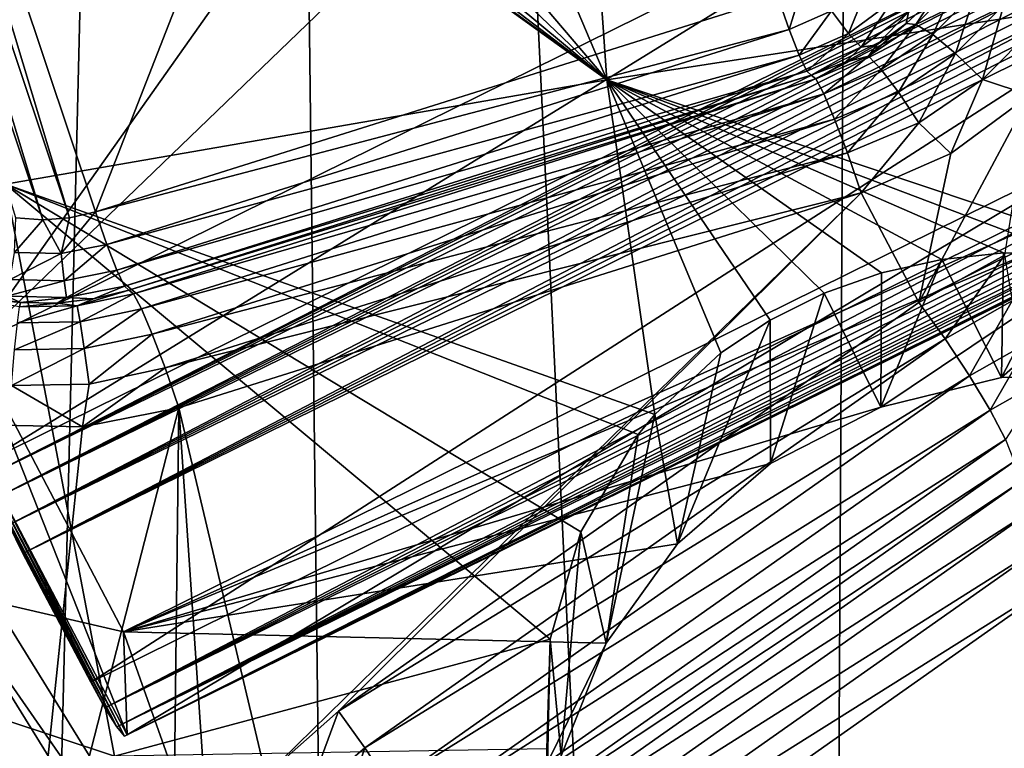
# Model space of a CAD drawing. Header units: metres. Extents: x -25 to 70, y -236 to 25.
# Tile 12 of 256: x -9.63 to -7.84, y -224.52 to -223.2. Entities that reach past the tile are written whole.
import ezdxf

# ---------------------------------------------------------------- set-up
doc = ezdxf.new("R2010")
doc.units = ezdxf.units.M
doc.layers.add('solid_10481002', color=7, linetype='CONTINUOUS')

msp = doc.modelspace()

# ---------------------------------------------------------------- linework, layer by layer
at = {"layer": 'solid_10481002'}
for points in [[(-9.742725, -232.368683, 242.191055), (-9.241827, -211.757874, 326.491302), (-10.32458, -210.880234, 326.272522)], [(-9.742725, -232.368683, 242.191055), (-8.985071, -232.939255, 242.333298), (-9.241827, -211.757874, 326.491302)], [(-8.192473, -233.462189, 242.463654), (-8.077446, -212.536407, 326.685394), (-9.241827, -211.757874, 326.491302)], [(-8.985071, -232.939255, 242.333298), (-8.192473, -233.462189, 242.463654), (-9.241827, -211.757874, 326.491302)], [(-8.192473, -233.462189, 242.463654), (-7.368227, -233.935593, 242.581665), (-8.077446, -212.536407, 326.685394)], [(-7.368227, -233.935593, 242.581665), (-6.843808, -213.207275, 326.852631), (-8.077446, -212.536407, 326.685394)], [(-9.991507, -222.048538, 230.340378), (-8.755133, -221.658752, 230.243195), (-9.490835, -223.543671, 230.713165)], [(-8.755133, -221.658752, 230.243195), (-8.254462, -223.153885, 230.615982), (-9.490835, -223.543671, 230.713165)], [(-10.035946, -222.066345, 230.344818), (-9.991507, -222.048538, 230.340378), (-9.537579, -223.554611, 230.715881)], [(-9.991507, -222.048538, 230.340378), (-9.490835, -223.543671, 230.713165), (-9.537579, -223.554611, 230.715881)], [(-10.077484, -222.090942, 230.350952), (-10.035946, -222.066345, 230.344818), (-9.586084, -223.558395, 230.716827)], [(-10.035946, -222.066345, 230.344818), (-9.537579, -223.554611, 230.715881), (-9.586084, -223.558395, 230.716827)], [(-10.077484, -222.090942, 230.350952), (-9.586084, -223.558395, 230.716827), (-9.634862, -223.554733, 230.715927)], [(-8.56389, -223.304077, 233.618103), (-9.668215, -222.503448, 233.915863), (-9.573981, -222.577927, 233.884644)], [(-9.653846, -223.49324, 234.196411), (-9.668215, -222.503448, 233.915863), (-8.56389, -223.304077, 233.618103)], [(-8.56389, -223.304077, 233.618103), (-9.573981, -222.577927, 233.884644), (-9.471578, -222.642105, 233.847946)], [(-8.56389, -223.304077, 233.618103), (-9.471578, -222.642105, 233.847946), (-9.362716, -222.694519, 233.806458)], [(-8.56389, -223.304077, 233.618103), (-8.797074, -222.753128, 233.560028), (-8.60702, -222.690125, 233.464905)], [(-7.410026, -223.125259, 233.188507), (-8.56389, -223.304077, 233.618103), (-8.60702, -222.690125, 233.464905)], [(-8.56389, -223.304077, 233.618103), (-9.362716, -222.694519, 233.806458), (-9.249462, -222.733917, 233.761063)], [(-8.56389, -223.304077, 233.618103), (-9.249462, -222.733917, 233.761063), (-9.133759, -222.759583, 233.712585)], [(-8.56389, -223.304077, 233.618103), (-9.133759, -222.759583, 233.712585), (-9.017857, -222.771118, 233.662033)], [(-8.56389, -223.304077, 233.618103), (-9.017857, -222.771118, 233.662033), (-8.797074, -222.753128, 233.560028)], [(-9.712462, -223.786377, 232.536026), (-7.876602, -222.878754, 232.309723), (-8.993035, -223.09285, 232.363113)], [(-9.692446, -223.998962, 231.710312), (-7.876602, -222.878754, 232.309723), (-9.712462, -223.786377, 232.536026)], [(-7.857244, -223.091644, 231.484085), (-7.876602, -222.878754, 232.309723), (-9.692446, -223.998962, 231.710312)], [(-9.712462, -223.786377, 232.536026), (-9.219091, -223.087784, 232.361847), (-10.308459, -223.036148, 232.348969)], [(-7.785758, -223.205475, 231.029556), (-7.844786, -223.168243, 230.986526), (-7.776754, -223.065125, 230.960815)], [(-9.712462, -223.786377, 232.536026), (-8.993035, -223.09285, 232.363113), (-9.219091, -223.087784, 232.361847)], [(-7.857244, -223.091644, 231.484085), (-9.692446, -223.998962, 231.710312), (-9.686047, -224.02272, 231.657913)], [(-7.850006, -223.096085, 231.461334), (-7.857244, -223.091644, 231.484085), (-9.686047, -224.02272, 231.657913)], [(-7.850006, -223.096085, 231.461334), (-9.686047, -224.02272, 231.657913), (-7.834629, -223.101425, 231.437408)], [(-7.834629, -223.101425, 231.437408), (-9.686047, -224.02272, 231.657913), (-7.808209, -223.107803, 231.412308)], [(-7.808209, -223.107803, 231.412308), (-9.686047, -224.02272, 231.657913), (-9.670463, -224.06218, 231.6185)], [(-7.808209, -223.107803, 231.412308), (-9.670463, -224.06218, 231.6185), (-7.789813, -223.111389, 231.399643)], [(-7.789813, -223.111389, 231.399643), (-9.670463, -224.06218, 231.6185), (-7.767598, -223.11528, 231.387268)], [(-7.767598, -223.11528, 231.387268), (-9.670463, -224.06218, 231.6185), (-7.741376, -223.119247, 231.375656)], [(-7.741376, -223.119247, 231.375656), (-9.670463, -224.06218, 231.6185), (-9.648017, -224.111435, 231.597961)], [(-7.741376, -223.119247, 231.375656), (-9.648017, -224.111435, 231.597961), (-7.710686, -223.122711, 231.365219)], [(-7.710686, -223.122711, 231.365219), (-9.648017, -224.111435, 231.597961), (-7.674731, -223.125381, 231.35614)], [(-7.674731, -223.125381, 231.35614), (-9.648017, -224.111435, 231.597961), (-7.632597, -223.127243, 231.348663)], [(-7.632597, -223.127243, 231.348663), (-9.648017, -224.111435, 231.597961), (-9.622065, -224.163132, 231.59935)], [(-7.632597, -223.127243, 231.348663), (-9.622065, -224.163132, 231.59935), (-7.600972, -223.128143, 231.344879)], [(-7.600972, -223.128143, 231.344879), (-9.622065, -224.163132, 231.59935), (-7.566897, -223.128815, 231.342407)], [(-7.566897, -223.128815, 231.342407), (-9.622065, -224.163132, 231.59935), (-7.530642, -223.129166, 231.341553)], [(-7.530642, -223.129166, 231.341553), (-9.622065, -224.163132, 231.59935), (-9.49936, -224.396805, 231.657608)], [(-7.530642, -223.129166, 231.341553), (-9.49936, -224.396805, 231.657608), (-7.407937, -223.362823, 231.399811)], [(-7.410026, -223.125259, 233.188507), (-7.511077, -223.657684, 233.366302), (-8.56389, -223.304077, 233.618103)], [(-8.233714, -223.213028, 230.642685), (-8.254462, -223.153885, 230.615982), (-8.210023, -223.136063, 230.611542)], [(-8.1568, -223.179138, 230.634232), (-8.233714, -223.213028, 230.642685), (-8.210023, -223.136063, 230.611542)], [(-8.126333, -223.220505, 230.679092), (-8.1568, -223.179138, 230.634232), (-8.089589, -223.129486, 230.621857)], [(-8.048539, -223.163025, 230.664764), (-8.126333, -223.220505, 230.679092), (-8.089589, -223.129486, 230.621857)], [(-7.974212, -223.157578, 230.781799), (-7.931611, -223.13063, 230.854477), (-8.004046, -223.20372, 230.872711)], [(-7.973476, -223.222214, 230.946503), (-8.004046, -223.20372, 230.872711), (-7.931611, -223.13063, 230.854477)], [(-7.894645, -223.142654, 230.926666), (-7.973476, -223.222214, 230.946503), (-7.931611, -223.13063, 230.854477)], [(-8.233714, -223.213028, 230.642685), (-9.490835, -223.543671, 230.713165), (-8.254462, -223.153885, 230.615982)], [(-7.932244, -223.2565, 231.00853), (-7.973476, -223.222214, 230.946503), (-7.894645, -223.142654, 230.926666)], [(-7.844786, -223.168243, 230.986526), (-7.932244, -223.2565, 231.00853), (-7.894645, -223.142654, 230.926666)], [(-8.103415, -223.245255, 230.738373), (-8.126333, -223.220505, 230.679092), (-8.048539, -223.163025, 230.664764)], [(-8.017659, -223.1819, 230.72258), (-8.103415, -223.245255, 230.738373), (-8.048539, -223.163025, 230.664764)], [(-8.021628, -223.202393, 230.792969), (-7.974212, -223.157578, 230.781799), (-8.004046, -223.20372, 230.872711)], [(-8.017659, -223.1819, 230.72258), (-7.974212, -223.157578, 230.781799), (-8.021628, -223.202393, 230.792969)], [(-7.883429, -223.304047, 231.054138), (-7.932244, -223.2565, 231.00853), (-7.844786, -223.168243, 230.986526)], [(-7.785758, -223.205475, 231.029556), (-7.883429, -223.304047, 231.054138), (-7.844786, -223.168243, 230.986526)], [(-8.1568, -223.179138, 230.634232), (-8.215358, -223.259735, 230.688873), (-8.233714, -223.213028, 230.642685)], [(-8.126333, -223.220505, 230.679092), (-8.215358, -223.259735, 230.688873), (-8.1568, -223.179138, 230.634232)], [(-8.017659, -223.1819, 230.72258), (-8.074668, -223.240814, 230.802551), (-8.103415, -223.245255, 230.738373)], [(-8.017659, -223.1819, 230.72258), (-8.021628, -223.202393, 230.792969), (-8.074668, -223.240814, 230.802551)], [(-8.021628, -223.202393, 230.792969), (-8.004046, -223.20372, 230.872711), (-8.089788, -223.261703, 230.887161)], [(-8.074668, -223.240814, 230.802551), (-8.021628, -223.202393, 230.792969), (-8.089788, -223.261703, 230.887161)], [(-8.066789, -223.285324, 230.962234), (-8.089788, -223.261703, 230.887161), (-8.004046, -223.20372, 230.872711)], [(-7.973476, -223.222214, 230.946503), (-8.066789, -223.285324, 230.962234), (-8.004046, -223.20372, 230.872711)], [(-7.785758, -223.205475, 231.029556), (-7.797723, -223.332275, 231.072693), (-7.883429, -223.304047, 231.054138)], [(-8.233714, -223.213028, 230.642685), (-9.470087, -223.602814, 230.739868), (-9.490835, -223.543671, 230.713165)], [(-8.233714, -223.213028, 230.642685), (-8.215358, -223.259735, 230.688873), (-9.470087, -223.602814, 230.739868)], [(-8.126333, -223.220505, 230.679092), (-8.20155, -223.288513, 230.749161), (-8.215358, -223.259735, 230.688873)], [(-8.103415, -223.245255, 230.738373), (-8.20155, -223.288513, 230.749161), (-8.126333, -223.220505, 230.679092)], [(-8.035767, -223.326508, 231.025986), (-8.066789, -223.285324, 230.962234), (-7.973476, -223.222214, 230.946503)], [(-7.932244, -223.2565, 231.00853), (-8.035767, -223.326508, 231.025986), (-7.973476, -223.222214, 230.946503)], [(-8.103415, -223.245255, 230.738373), (-8.193908, -223.296005, 230.816315), (-8.20155, -223.288513, 230.749161)], [(-8.103415, -223.245255, 230.738373), (-8.132424, -223.272202, 230.810379), (-8.193908, -223.296005, 230.816315)], [(-8.132424, -223.272202, 230.810379), (-8.074668, -223.240814, 230.802551), (-8.089788, -223.261703, 230.887161)], [(-8.103415, -223.245255, 230.738373), (-8.074668, -223.240814, 230.802551), (-8.132424, -223.272202, 230.810379)], [(-8.215358, -223.259735, 230.688873), (-9.451732, -223.649536, 230.786057), (-9.470087, -223.602814, 230.739868)], [(-8.215358, -223.259735, 230.688873), (-8.20155, -223.288513, 230.749161), (-9.451732, -223.649536, 230.786057)], [(-8.089788, -223.261703, 230.887161), (-8.170996, -223.329544, 230.973267), (-8.185542, -223.302353, 230.897293)], [(-8.132424, -223.272202, 230.810379), (-8.089788, -223.261703, 230.887161), (-8.185542, -223.302353, 230.897293)], [(-8.066789, -223.285324, 230.962234), (-8.170996, -223.329544, 230.973267), (-8.089788, -223.261703, 230.887161)], [(-7.99904, -223.382217, 231.073624), (-8.035767, -223.326508, 231.025986), (-7.932244, -223.2565, 231.00853)], [(-7.883429, -223.304047, 231.054138), (-7.99904, -223.382217, 231.073624), (-7.932244, -223.2565, 231.00853)], [(-8.132424, -223.272202, 230.810379), (-8.185542, -223.302353, 230.897293), (-8.193908, -223.296005, 230.816315)], [(-8.20155, -223.288513, 230.749161), (-9.437922, -223.678299, 230.846344), (-9.451732, -223.649536, 230.786057)], [(-8.20155, -223.288513, 230.749161), (-8.193908, -223.296005, 230.816315), (-9.437922, -223.678299, 230.846344)], [(-8.193908, -223.296005, 230.816315), (-9.430281, -223.685791, 230.913498), (-9.437922, -223.678299, 230.846344)], [(-8.185542, -223.302353, 230.897293), (-9.430281, -223.685791, 230.913498), (-8.193908, -223.296005, 230.816315)], [(-8.066789, -223.285324, 230.962234), (-8.151377, -223.37558, 231.038223), (-8.170996, -223.329544, 230.973267)], [(-8.035767, -223.326508, 231.025986), (-8.151377, -223.37558, 231.038223), (-8.066789, -223.285324, 230.962234)], [(-9.653846, -223.49324, 234.196411), (-8.56389, -223.304077, 233.618103), (-8.47727, -223.911072, 233.770599)], [(-8.185542, -223.302353, 230.897293), (-9.421915, -223.692139, 230.994492), (-9.430281, -223.685791, 230.913498)], [(-8.185542, -223.302353, 230.897293), (-8.170996, -223.329544, 230.973267), (-9.421915, -223.692139, 230.994492)], [(-8.56389, -223.304077, 233.618103), (-7.511077, -223.657684, 233.366302), (-7.73233, -223.619125, 233.419098)], [(-8.56389, -223.304077, 233.618103), (-7.73233, -223.619125, 233.419098), (-7.845465, -223.618195, 233.453827)], [(-8.56389, -223.304077, 233.618103), (-7.845465, -223.618195, 233.453827), (-7.957334, -223.629974, 233.4935)], [(-8.56389, -223.304077, 233.618103), (-7.957334, -223.629974, 233.4935), (-8.066303, -223.654465, 233.537567)], [(-8.56389, -223.304077, 233.618103), (-8.066303, -223.654465, 233.537567), (-8.170406, -223.691315, 233.585266)], [(-8.56389, -223.304077, 233.618103), (-8.170406, -223.691315, 233.585266), (-8.268106, -223.740005, 233.635818)], [(-8.56389, -223.304077, 233.618103), (-8.268106, -223.740005, 233.635818), (-8.357675, -223.799652, 233.688202)], [(-8.56389, -223.304077, 233.618103), (-8.357675, -223.799652, 233.688202), (-8.47727, -223.911072, 233.770599)], [(-7.883429, -223.304047, 231.054138), (-7.940674, -223.437714, 231.098984), (-7.99904, -223.382217, 231.073624)], [(-7.883429, -223.304047, 231.054138), (-7.797723, -223.332275, 231.072693), (-7.940674, -223.437714, 231.098984)], [(-8.170996, -223.329544, 230.973267), (-9.40737, -223.71933, 231.07045), (-9.421915, -223.692139, 230.994492)], [(-8.170996, -223.329544, 230.973267), (-8.151377, -223.37558, 231.038223), (-9.40737, -223.71933, 231.07045)], [(-8.035767, -223.326508, 231.025986), (-8.12815, -223.437012, 231.087296), (-8.151377, -223.37558, 231.038223)], [(-7.99904, -223.382217, 231.073624), (-8.12815, -223.437012, 231.087296), (-8.035767, -223.326508, 231.025986)], [(-7.998741, -223.707886, 231.166351), (-7.940674, -223.437714, 231.098984), (-7.797723, -223.332275, 231.072693)], [(-7.843686, -223.622406, 231.145035), (-7.998741, -223.707886, 231.166351), (-7.797723, -223.332275, 231.072693)], [(-9.473755, -224.443283, 231.680695), (-7.407937, -223.362823, 231.399811), (-9.49936, -224.396805, 231.657608)], [(-9.473755, -224.443283, 231.680695), (-7.438431, -223.402328, 231.411453), (-7.407937, -223.362823, 231.399811)], [(-8.151377, -223.37558, 231.038223), (-9.387751, -223.765366, 231.135406), (-9.40737, -223.71933, 231.07045)], [(-8.151377, -223.37558, 231.038223), (-8.12815, -223.437012, 231.087296), (-9.387751, -223.765366, 231.135406)], [(-7.99904, -223.382217, 231.073624), (-8.103075, -223.509186, 231.116806), (-8.12815, -223.437012, 231.087296)], [(-7.99904, -223.382217, 231.073624), (-7.940674, -223.437714, 231.098984), (-8.103075, -223.509186, 231.116806)], [(-9.473755, -224.443283, 231.680695), (-7.464795, -223.436447, 231.424713), (-7.438431, -223.402328, 231.411453)], [(-7.44356, -223.413467, 232.443054), (-7.604208, -223.397476, 232.439056), (-9.440068, -224.305099, 232.665359)], [(-9.433564, -224.491943, 231.833221), (-9.440068, -224.305099, 232.665359), (-7.604208, -223.397476, 232.439056)], [(-9.433564, -224.491943, 231.833221), (-7.604208, -223.397476, 232.439056), (-7.598362, -223.584641, 231.60701)], [(-7.406189, -223.454453, 232.453262), (-7.44356, -223.413467, 232.443054), (-9.440068, -224.305099, 232.665359)], [(-9.473755, -224.443283, 231.680695), (-7.487566, -223.465744, 231.43895), (-7.464795, -223.436447, 231.424713)], [(-8.12815, -223.437012, 231.087296), (-9.364523, -223.826813, 231.184479), (-9.387751, -223.765366, 231.135406)], [(-8.12815, -223.437012, 231.087296), (-8.103075, -223.509186, 231.116806), (-9.364523, -223.826813, 231.184479)], [(-7.998741, -223.707886, 231.166351), (-8.103075, -223.509186, 231.116806), (-7.940674, -223.437714, 231.098984)], [(-7.406189, -223.454453, 232.453262), (-9.440068, -224.305099, 232.665359), (-8.067799, -223.897842, 232.563812)], [(-7.406189, -223.454453, 232.453262), (-8.067799, -223.897842, 232.563812), (-7.848967, -223.843918, 232.550369)], [(-7.406189, -223.454453, 232.453262), (-7.848967, -223.843918, 232.550369), (-7.623169, -223.841614, 232.549789)], [(-9.473755, -224.443283, 231.680695), (-9.4523, -224.477631, 231.722076), (-7.487566, -223.465744, 231.43895)], [(-9.4523, -224.477631, 231.722076), (-7.507265, -223.490753, 231.45369), (-7.487566, -223.465744, 231.43895)], [(-10.577964, -224.158936, 235.03154), (-9.653846, -223.49324, 234.196411), (-9.456491, -224.530609, 234.455048)], [(-9.653846, -223.49324, 234.196411), (-8.47727, -223.911072, 233.770599), (-8.507294, -223.947357, 233.794479)], [(-9.653846, -223.49324, 234.196411), (-8.507294, -223.947357, 233.794479), (-8.611403, -224.123932, 233.896225)], [(-9.653846, -223.49324, 234.196411), (-8.611403, -224.123932, 233.896225), (-8.666636, -224.318314, 233.986969)], [(-9.456491, -224.530609, 234.455048), (-9.653846, -223.49324, 234.196411), (-8.666636, -224.318314, 233.986969)], [(-9.4523, -224.477631, 231.722076), (-7.524329, -223.511948, 231.468628), (-7.507265, -223.490753, 231.45369)], [(-9.4523, -224.477631, 231.722076), (-7.539033, -223.529755, 231.483475), (-7.524329, -223.511948, 231.468628)], [(-9.364523, -223.826813, 231.184479), (-8.103075, -223.509186, 231.116806), (-9.339449, -223.898987, 231.214005)], [(-9.182152, -224.565979, 231.380295), (-9.339449, -223.898987, 231.214005), (-8.103075, -223.509186, 231.116806)], [(-9.050463, -224.449295, 231.351212), (-9.182152, -224.565979, 231.380295), (-8.103075, -223.509186, 231.116806)], [(-7.998741, -223.707886, 231.166351), (-9.050463, -224.449295, 231.351212), (-8.103075, -223.509186, 231.116806)], [(-9.4523, -224.477631, 231.722076), (-7.551645, -223.544571, 231.498138), (-7.539033, -223.529755, 231.483475)], [(-9.490835, -223.543671, 230.713165), (-9.470087, -223.602814, 230.739868), (-9.552847, -223.619263, 230.743973)], [(-9.537579, -223.554611, 230.715881), (-9.490835, -223.543671, 230.713165), (-9.552847, -223.619263, 230.743973)], [(-9.4523, -224.477631, 231.722076), (-9.438203, -224.49469, 231.775589), (-7.551645, -223.544571, 231.498138)], [(-9.438203, -224.49469, 231.775589), (-7.562369, -223.556671, 231.512436), (-7.551645, -223.544571, 231.498138)], [(-9.634862, -223.554733, 230.715927), (-9.586084, -223.558395, 230.716827), (-9.637301, -223.617416, 230.743515)], [(-9.586084, -223.558395, 230.716827), (-9.552847, -223.619263, 230.743973), (-9.637301, -223.617416, 230.743515)], [(-9.586084, -223.558395, 230.716827), (-9.537579, -223.554611, 230.715881), (-9.552847, -223.619263, 230.743973)], [(-9.438203, -224.49469, 231.775589), (-7.578642, -223.573746, 231.539536), (-7.562369, -223.556671, 231.512436)], [(-9.438203, -224.49469, 231.775589), (-7.589179, -223.582977, 231.564316), (-7.578642, -223.573746, 231.539536)], [(-9.438203, -224.49469, 231.775589), (-9.433564, -224.491943, 231.833221), (-7.589179, -223.582977, 231.564316)], [(-7.595384, -223.586166, 231.586639), (-7.589179, -223.582977, 231.564316), (-9.433564, -224.491943, 231.833221)], [(-7.595384, -223.586166, 231.586639), (-9.433564, -224.491943, 231.833221), (-7.598362, -223.584641, 231.60701)], [(-9.645275, -223.666428, 230.790283), (-9.637301, -223.617416, 230.743515), (-9.552847, -223.619263, 230.743973)], [(-9.547522, -223.668564, 230.790802), (-9.645275, -223.666428, 230.790283), (-9.552847, -223.619263, 230.743973)], [(-9.547522, -223.668564, 230.790802), (-9.552847, -223.619263, 230.743973), (-9.470087, -223.602814, 230.739868)], [(-9.451732, -223.649536, 230.786057), (-9.547522, -223.668564, 230.790802), (-9.470087, -223.602814, 230.739868)], [(-7.957334, -223.629974, 233.4935), (-7.845465, -223.618195, 233.453827), (-7.848967, -223.843918, 232.550369)], [(-7.845465, -223.618195, 233.453827), (-7.73233, -223.619125, 233.419098), (-7.848967, -223.843918, 232.550369)], [(-7.73233, -223.619125, 233.419098), (-7.623169, -223.841614, 232.549789), (-7.848967, -223.843918, 232.550369)], [(-7.957334, -223.629974, 233.4935), (-7.848967, -223.843918, 232.550369), (-8.067799, -223.897842, 232.563812)], [(-8.066303, -223.654465, 233.537567), (-7.957334, -223.629974, 233.4935), (-8.067799, -223.897842, 232.563812)], [(-7.951046, -223.774277, 231.171387), (-7.998741, -223.707886, 231.166351), (-7.843686, -223.622406, 231.145035)], [(-7.951046, -223.774277, 231.171387), (-7.843686, -223.622406, 231.145035), (-7.829469, -223.705139, 231.154144)], [(-9.543516, -223.69928, 230.851578), (-9.547522, -223.668564, 230.790802), (-9.451732, -223.649536, 230.786057)], [(-9.437922, -223.678299, 230.846344), (-9.543516, -223.69928, 230.851578), (-9.451732, -223.649536, 230.786057)], [(-8.170406, -223.691315, 233.585266), (-8.066303, -223.654465, 233.537567), (-8.067799, -223.897842, 232.563812)], [(-9.651273, -223.69693, 230.850983), (-9.645275, -223.666428, 230.790283), (-9.547522, -223.668564, 230.790802)], [(-9.543516, -223.69928, 230.851578), (-9.651273, -223.69693, 230.850983), (-9.547522, -223.668564, 230.790802)], [(-9.437922, -223.678299, 230.846344), (-9.49444, -223.701599, 230.917435), (-9.543516, -223.69928, 230.851578)], [(-9.430281, -223.685791, 230.913498), (-9.421915, -223.692139, 230.994492), (-9.523999, -223.713867, 230.999908)], [(-9.49444, -223.701599, 230.917435), (-9.430281, -223.685791, 230.913498), (-9.523999, -223.713867, 230.999908)], [(-9.437922, -223.678299, 230.846344), (-9.430281, -223.685791, 230.913498), (-9.49444, -223.701599, 230.917435)], [(-8.268106, -223.740005, 233.635818), (-8.170406, -223.691315, 233.585266), (-8.267318, -224.000351, 232.589371)], [(-8.170406, -223.691315, 233.585266), (-8.067799, -223.897842, 232.563812), (-8.267318, -224.000351, 232.589371)], [(-9.626368, -223.708313, 230.919113), (-9.628491, -223.715866, 231.000397), (-9.731377, -223.698029, 230.995956)], [(-9.691878, -223.699097, 230.916809), (-9.626368, -223.708313, 230.919113), (-9.731377, -223.698029, 230.995956)], [(-9.651273, -223.69693, 230.850983), (-9.626368, -223.708313, 230.919113), (-9.691878, -223.699097, 230.916809)], [(-9.543516, -223.69928, 230.851578), (-9.626368, -223.708313, 230.919113), (-9.651273, -223.69693, 230.850983)], [(-9.626368, -223.708313, 230.919113), (-9.560177, -223.709152, 230.919327), (-9.628491, -223.715866, 231.000397)], [(-9.560177, -223.709152, 230.919327), (-9.523999, -223.713867, 230.999908), (-9.628491, -223.715866, 231.000397)], [(-9.543516, -223.69928, 230.851578), (-9.560177, -223.709152, 230.919327), (-9.626368, -223.708313, 230.919113)], [(-9.543516, -223.69928, 230.851578), (-9.49444, -223.701599, 230.917435), (-9.560177, -223.709152, 230.919327)], [(-9.560177, -223.709152, 230.919327), (-9.49444, -223.701599, 230.917435), (-9.523999, -223.713867, 230.999908)], [(-9.518467, -223.742981, 231.076355), (-9.523999, -223.713867, 230.999908), (-9.421915, -223.692139, 230.994492)], [(-9.40737, -223.71933, 231.07045), (-9.518467, -223.742981, 231.076355), (-9.421915, -223.692139, 230.994492)], [(-7.951046, -223.774277, 231.171387), (-9.050463, -224.449295, 231.351212), (-7.998741, -223.707886, 231.166351)], [(-7.951046, -223.774277, 231.171387), (-7.829469, -223.705139, 231.154144), (-7.906866, -223.841202, 231.154312)], [(-7.829469, -223.705139, 231.154144), (-7.798001, -223.779297, 231.13887), (-7.906866, -223.841202, 231.154312)], [(-9.632185, -223.745148, 231.076889), (-9.628491, -223.715866, 231.000397), (-9.523999, -223.713867, 230.999908)], [(-9.518467, -223.742981, 231.076355), (-9.632185, -223.745148, 231.076889), (-9.523999, -223.713867, 230.999908)], [(-9.511004, -223.791611, 231.141937), (-9.518467, -223.742981, 231.076355), (-9.40737, -223.71933, 231.07045)], [(-9.387751, -223.765366, 231.135406), (-9.511004, -223.791611, 231.141937), (-9.40737, -223.71933, 231.07045)], [(-9.637166, -223.794006, 231.142548), (-9.632185, -223.745148, 231.076889), (-9.518467, -223.742981, 231.076355)], [(-9.511004, -223.791611, 231.141937), (-9.637166, -223.794006, 231.142548), (-9.518467, -223.742981, 231.076355)], [(-8.268106, -223.740005, 233.635818), (-8.267318, -224.000351, 232.589371), (-8.436299, -224.145676, 232.62561)], [(-8.357675, -223.799652, 233.688202), (-8.268106, -223.740005, 233.635818), (-8.436299, -224.145676, 232.62561)], [(-10.285816, -223.747253, 231.239914), (-10.270796, -223.756165, 231.178391), (-9.627599, -225.021683, 231.493927)], [(-9.641712, -225.014572, 231.555893), (-10.285816, -223.747253, 231.239914), (-9.627599, -225.021683, 231.493927)], [(-9.867597, -223.887543, 231.211151), (-9.627599, -225.021683, 231.493927), (-10.270796, -223.756165, 231.178391)], [(-9.50217, -223.85611, 231.191788), (-9.511004, -223.791611, 231.141937), (-9.387751, -223.765366, 231.135406)], [(-9.364523, -223.826813, 231.184479), (-9.50217, -223.85611, 231.191788), (-9.387751, -223.765366, 231.135406)], [(-9.002769, -224.515701, 231.356232), (-9.050463, -224.449295, 231.351212), (-7.951046, -223.774277, 231.171387)], [(-9.002769, -224.515701, 231.356232), (-7.951046, -223.774277, 231.171387), (-7.906866, -223.841202, 231.154312)], [(-7.906866, -223.841202, 231.154312), (-7.798001, -223.779297, 231.13887), (-7.869548, -223.903595, 231.116394)], [(-7.798001, -223.779297, 231.13887), (-7.771421, -223.847794, 231.102478), (-7.869548, -223.903595, 231.116394)], [(-9.440068, -224.305099, 232.665359), (-9.712462, -223.786377, 232.536026), (-9.761904, -224.230865, 232.646851)], [(-9.433564, -224.491943, 231.833221), (-9.712462, -223.786377, 232.536026), (-9.440068, -224.305099, 232.665359)], [(-9.692446, -223.998962, 231.710312), (-9.712462, -223.786377, 232.536026), (-9.433564, -224.491943, 231.833221)], [(-9.643064, -223.858795, 231.192459), (-9.637166, -223.794006, 231.142548), (-9.511004, -223.791611, 231.141937)], [(-9.50217, -223.85611, 231.191788), (-9.643064, -223.858795, 231.192459), (-9.511004, -223.791611, 231.141937)], [(-8.47727, -223.911072, 233.770599), (-8.357675, -223.799652, 233.688202), (-8.436299, -224.145676, 232.62561)], [(-9.364523, -223.826813, 231.184479), (-9.339449, -223.898987, 231.214005), (-9.514134, -223.933777, 231.222672)], [(-9.364523, -223.826813, 231.184479), (-9.514134, -223.933777, 231.222672), (-9.50217, -223.85611, 231.191788)], [(-8.958588, -224.582626, 231.339172), (-9.002769, -224.515701, 231.356232), (-7.906866, -223.841202, 231.154312)], [(-8.958588, -224.582626, 231.339172), (-7.906866, -223.841202, 231.154312), (-7.869548, -223.903595, 231.116394)], [(-7.869548, -223.903595, 231.116394), (-7.771421, -223.847794, 231.102478), (-7.84188, -223.956787, 231.060471)], [(-9.643064, -223.858795, 231.192459), (-9.514134, -223.933777, 231.222672), (-9.693659, -223.929993, 231.221725)], [(-9.50217, -223.85611, 231.191788), (-9.514134, -223.933777, 231.222672), (-9.643064, -223.858795, 231.192459)], [(-9.867597, -223.887543, 231.211151), (-9.693659, -223.929993, 231.221725), (-9.627599, -225.021683, 231.493927)], [(-9.514134, -223.933777, 231.222672), (-9.339449, -223.898987, 231.214005), (-9.627599, -225.021683, 231.493927)], [(-9.351357, -224.870621, 231.456253), (-9.627599, -225.021683, 231.493927), (-9.339449, -223.898987, 231.214005)], [(-9.440068, -224.305099, 232.665359), (-8.267318, -224.000351, 232.589371), (-8.067799, -223.897842, 232.563812)], [(-9.284524, -224.709122, 231.415985), (-9.351357, -224.870621, 231.456253), (-9.339449, -223.898987, 231.214005)], [(-9.182152, -224.565979, 231.380295), (-9.284524, -224.709122, 231.415985), (-9.339449, -223.898987, 231.214005)], [(-8.92127, -224.64502, 231.301254), (-8.958588, -224.582626, 231.339172), (-7.869548, -223.903595, 231.116394)], [(-8.92127, -224.64502, 231.301254), (-7.869548, -223.903595, 231.116394), (-7.84188, -223.956787, 231.060471)], [(-8.47727, -223.911072, 233.770599), (-8.436299, -224.145676, 232.62561), (-8.565169, -224.325592, 232.670471)], [(-8.507294, -223.947357, 233.794479), (-8.47727, -223.911072, 233.770599), (-8.565169, -224.325592, 232.670471)], [(-9.693659, -223.929993, 231.221725), (-9.514134, -223.933777, 231.222672), (-9.627599, -225.021683, 231.493927)], [(-8.893602, -224.698212, 231.245331), (-8.92127, -224.64502, 231.301254), (-7.84188, -223.956787, 231.060471)], [(-8.893602, -224.698212, 231.245331), (-7.84188, -223.956787, 231.060471), (-7.825968, -223.996674, 230.991013)], [(-8.611403, -224.123932, 233.896225), (-8.507294, -223.947357, 233.794479), (-8.565169, -224.325592, 232.670471)], [(-9.692446, -223.998962, 231.710312), (-9.433564, -224.491943, 231.833221), (-9.438203, -224.49469, 231.775589)], [(-9.686047, -224.02272, 231.657913), (-9.692446, -223.998962, 231.710312), (-9.438203, -224.49469, 231.775589)], [(-9.440068, -224.305099, 232.665359), (-8.436299, -224.145676, 232.62561), (-8.267318, -224.000351, 232.589371)], [(-8.893602, -224.698212, 231.245331), (-7.825968, -223.996674, 230.991013), (-8.87769, -224.738098, 231.175873)], [(-8.87769, -224.738098, 231.175873), (-7.825968, -223.996674, 230.991013), (-7.811432, -224.031418, 230.934387)], [(-9.686047, -224.02272, 231.657913), (-9.438203, -224.49469, 231.775589), (-9.4523, -224.477631, 231.722076)], [(-9.670463, -224.06218, 231.6185), (-9.686047, -224.02272, 231.657913), (-9.4523, -224.477631, 231.722076)], [(-8.863154, -224.772842, 231.119247), (-8.87769, -224.738098, 231.175873), (-7.811432, -224.031418, 230.934387)], [(-8.863154, -224.772842, 231.119247), (-7.811432, -224.031418, 230.934387), (-7.785167, -224.078964, 230.893127)], [(-9.670463, -224.06218, 231.6185), (-9.4523, -224.477631, 231.722076), (-9.473755, -224.443283, 231.680695)], [(-9.648017, -224.111435, 231.597961), (-9.670463, -224.06218, 231.6185), (-9.473755, -224.443283, 231.680695)], [(-8.836889, -224.820389, 231.077988), (-8.863154, -224.772842, 231.119247), (-7.785167, -224.078964, 230.893127)], [(-8.836889, -224.820389, 231.077988), (-7.785167, -224.078964, 230.893127), (-7.750251, -224.133698, 230.872238)], [(-9.068924, -225.230865, 233.411484), (-9.761904, -224.109909, 233.132004), (-9.951563, -224.176544, 233.148621)], [(-9.761904, -224.230865, 232.646851), (-9.761904, -224.109909, 233.132004), (-9.068924, -225.230865, 233.411484)], [(-9.648017, -224.111435, 231.597961), (-9.49936, -224.396805, 231.657608), (-9.622065, -224.163132, 231.59935)], [(-9.648017, -224.111435, 231.597961), (-9.473755, -224.443283, 231.680695), (-9.49936, -224.396805, 231.657608)], [(-8.801973, -224.875122, 231.057098), (-8.836889, -224.820389, 231.077988), (-7.750251, -224.133698, 230.872238)], [(-8.801973, -224.875122, 231.057098), (-7.750251, -224.133698, 230.872238), (-7.710786, -224.189209, 230.874115)], [(-8.666636, -224.318314, 233.986969), (-8.611403, -224.123932, 233.896225), (-8.646633, -224.529938, 232.72142)], [(-8.611403, -224.123932, 233.896225), (-8.565169, -224.325592, 232.670471), (-8.646633, -224.529938, 232.72142)], [(-9.440068, -224.305099, 232.665359), (-8.565169, -224.325592, 232.670471), (-8.436299, -224.145676, 232.62561)], [(-10.577964, -224.158936, 235.03154), (-9.456491, -224.530609, 234.455048), (-10.326767, -225.141281, 235.275757)], [(-9.951563, -224.176544, 233.148621), (-9.699533, -224.993225, 231.77951), (-9.312508, -225.597122, 231.930084)], [(-9.24279, -225.327972, 233.435699), (-9.951563, -224.176544, 233.148621), (-9.312508, -225.597122, 231.930084)], [(-9.068924, -225.230865, 233.411484), (-9.951563, -224.176544, 233.148621), (-9.24279, -225.327972, 233.435699)], [(-8.801973, -224.875122, 231.057098), (-7.710786, -224.189209, 230.874115), (-8.762508, -224.930634, 231.058975)], [(-8.762508, -224.930634, 231.058975), (-7.710786, -224.189209, 230.874115), (-7.810176, -226.202469, 231.376083)], [(-9.761904, -224.230865, 232.646851), (-9.068924, -225.230865, 233.411484), (-9.068924, -225.351822, 232.926331)], [(-9.440068, -224.305099, 232.665359), (-9.761904, -224.230865, 232.646851), (-9.068924, -225.351822, 232.926331)], [(-9.440068, -224.305099, 232.665359), (-9.068924, -225.351822, 232.926331), (-8.565169, -224.325592, 232.670471)], [(-9.456491, -224.530609, 234.455048), (-8.666636, -224.318314, 233.986969), (-8.673043, -224.517395, 234.060989)], [(-8.646633, -224.529938, 232.72142), (-8.565169, -224.325592, 232.670471), (-9.068924, -225.351822, 232.926331)], [(-8.666636, -224.318314, 233.986969), (-8.646633, -224.529938, 232.72142), (-8.676094, -224.747162, 232.775574)], [(-8.673043, -224.517395, 234.060989), (-8.666636, -224.318314, 233.986969), (-8.676094, -224.747162, 232.775574)], [(-9.108108, -224.606522, 231.378891), (-9.182152, -224.565979, 231.380295), (-9.050463, -224.449295, 231.351212)], [(-9.108108, -224.606522, 231.378891), (-9.050463, -224.449295, 231.351212), (-9.002769, -224.515701, 231.356232)], [(-9.108108, -224.606522, 231.378891), (-9.002769, -224.515701, 231.356232), (-9.052913, -224.663956, 231.359451)], [(-9.052913, -224.663956, 231.359451), (-9.002769, -224.515701, 231.356232), (-8.958588, -224.582626, 231.339172)]]:
    msp.add_3dface(points, dxfattribs=at)

doc.saveas('drawing.dxf')
